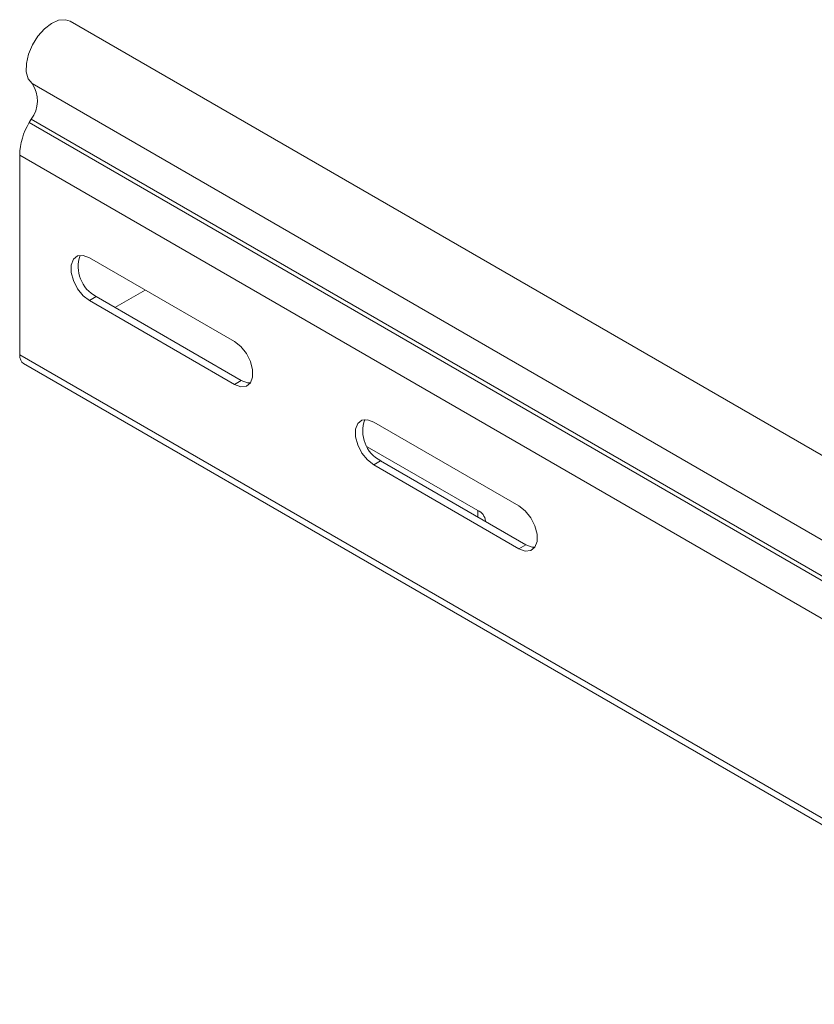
# Model space of a CAD drawing. Header units: millimetres. Extents: x 16 to 6312, y -8659 to -420.
# Tile 48 of 73: x 907 to 1006, y -2262 to -2140. Entities that reach past the tile are written whole.
import ezdxf

# ---------------------------------------------------------------- set-up
doc = ezdxf.new("R2010")
doc.units = ezdxf.units.MM

msp = doc.modelspace()

# ---------------------------------------------------------------- linework, layer by layer
at = {"color": 7, "linetype": 'Continuous', "lineweight": 15}
for p, q in [((1051.55, -2219.94), (913.66, -2140.34)), ((1046.8, -2227.68), (908.91, -2148.08)), ((908.79, -2152.49), (908.54, -2152.92)), ((1046.67, -2232.09), (908.79, -2152.49)), ((1046.43, -2232.52), (908.54, -2152.92)), ((1045.26, -2236.57), (907.38, -2156.97)), ((907.38, -2156.97), (907.38, -2181.75)), ((934.07, -2180.13), (916.04, -2169.72)), ((916.89, -2174.54), (916.04, -2175.03)), ((916.89, -2174.54), (934.92, -2184.95)), ((922.97, -2173.72), (919.22, -2175.89)), ((916.04, -2175.03), (934.07, -2185.44)), ((1045.26, -2261.35), (907.38, -2181.75)), ((907.87, -2182.85), (1045.76, -2262.45)), ((934.92, -2184.95), (934.07, -2185.44)), ((969.42, -2200.54), (951.39, -2190.13)), ((964.3, -2201.1), (950.58, -2193.18)), ((952.24, -2194.95), (951.39, -2195.44)), ((952.24, -2194.95), (970.27, -2205.36)), ((951.39, -2195.44), (969.42, -2205.85)), ((970.27, -2205.36), (969.42, -2205.85))]:
    msp.add_line(p, q, dxfattribs=at)
at = {"color": 8, "linetype": 'Continuous', "lineweight": 15}
msp.add_line((964.3, -2201.91), (964.3, -2201.1), dxfattribs=at)
at = {"color": 7, "linetype": 'Continuous', "lineweight": 15, "flags": 128}
for points in [[(913.66, -2140.34), (913.05, -2140.14), (912.22, -2140.21), (911.33, -2140.6), (910.44, -2141.28), (909.62, -2142.19), (908.95, -2143.26), (908.46, -2144.42), (908.21, -2145.56), (908.2, -2146.61), (908.44, -2147.47), (908.91, -2148.08)], [(916.04, -2169.72), (915.25, -2169.43), (914.56, -2169.49), (914.05, -2169.9), (913.77, -2170.61), (913.77, -2171.53), (914.05, -2172.55), (914.56, -2173.56), (915.25, -2174.42), (916.04, -2175.03)], [(934.07, -2185.44), (934.85, -2185.73), (935.55, -2185.67), (936.06, -2185.26), (936.33, -2184.55), (936.33, -2183.63), (936.06, -2182.61), (935.55, -2181.6), (934.85, -2180.75), (934.07, -2180.13)], [(907.38, -2181.75), (907.41, -2182.11), (907.5, -2182.42), (907.66, -2182.67), (907.87, -2182.85), (907.87, -2182.85)], [(934.92, -2184.95), (935.7, -2185.24), (936.06, -2185.26)], [(951.39, -2190.13), (950.61, -2189.84), (949.92, -2189.9), (949.4, -2190.31), (949.13, -2191.02), (949.13, -2191.94), (949.4, -2192.96), (949.92, -2193.97), (950.61, -2194.83), (951.39, -2195.44)], [(969.42, -2205.85), (970.21, -2206.14), (970.9, -2206.08), (971.41, -2205.67), (971.69, -2204.96), (971.69, -2204.04), (971.41, -2203.02), (970.9, -2202.02), (970.21, -2201.16), (969.42, -2200.54)], [(970.27, -2205.36), (971.06, -2205.65), (971.42, -2205.67)]]:
    msp.add_lwpolyline(points, dxfattribs=at)
at = {"color": 7, "linetype": 'Continuous', "lineweight": 15}
for centre, radius, start, end in [((905.86, -2150.2), 3.72, 321.955, 34.7629), ((915.96, -2157.25), 8.59, 149.7167, 178.1234), ((918.85, -2170.82), 4.2, 160.3904, 242.0987), ((954.21, -2191.23), 4.2, 160.3904, 242.0987), ((963.71, -2202.52), 1.55, 3.7969, 67.5223)]:
    msp.add_arc(centre, radius, start, end, dxfattribs=at)

doc.saveas('drawing.dxf')
